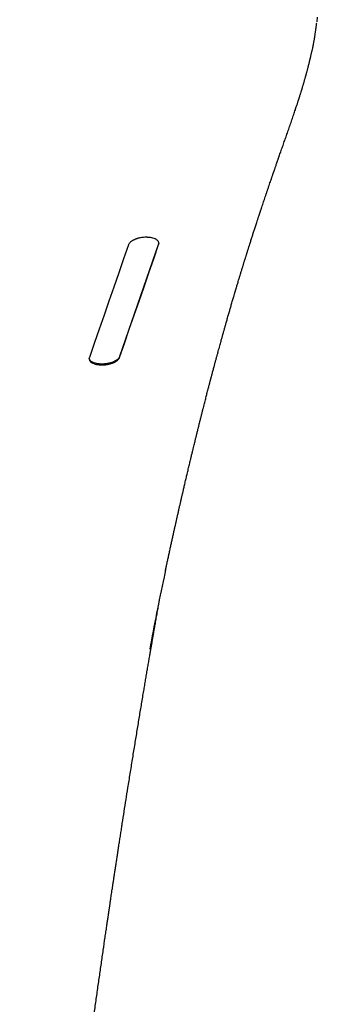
# Model space of a CAD drawing. Header units: millimetres. Extents: x 8 to 765, y 12 to 461.
# Tile 8 of 37: x 412.7 to 419.51, y 113.24 to 135.79. Entities that reach past the tile are written whole.
import ezdxf

# ---------------------------------------------------------------- set-up
doc = ezdxf.new("R2010")
doc.units = ezdxf.units.MM

msp = doc.modelspace()

# ---------------------------------------------------------------- linework, layer by layer
at = {"color": 7, "linetype": 'Continuous', "lineweight": 30}
for p, q in [((419.513, 135.848), (419.502, 135.743)), ((419.382, 135.037), (419.386, 135.059)), ((415.881, 130.659), (414.986, 128.075))]:
    msp.add_line(p, q, dxfattribs=at)
at = {"color": 7, "linetype": 'Continuous', "lineweight": 30, "flags": 128}
for points in [[(415.191, 130.637), (415.079, 130.314), (414.967, 129.991), (414.856, 129.669), (414.744, 129.346), (414.632, 129.023), (414.52, 128.701), (414.408, 128.379), (414.296, 128.056)], [(414.986, 128.056), (415.098, 128.379), (415.21, 128.702), (415.322, 129.025), (415.434, 129.348), (415.546, 129.671), (415.657, 129.994), (415.769, 130.317), (415.881, 130.64)]]:
    msp.add_lwpolyline(points, dxfattribs=at)
at = {"color": 7, "linetype": 'Continuous', "lineweight": 30}
for points, knots in [([(419.391, 135.057), (419.394, 135.07), (419.398, 135.093), (419.405, 135.125), (419.41, 135.151), (419.415, 135.173), (419.418, 135.192), (419.422, 135.21), (419.426, 135.233), (419.431, 135.26), (419.437, 135.293), (419.443, 135.325), (419.448, 135.356), (419.454, 135.389), (419.459, 135.422), (419.464, 135.454), (419.468, 135.483), (419.473, 135.515), (419.478, 135.548), (419.483, 135.584), (419.488, 135.619), (419.492, 135.653), (419.496, 135.686), (419.499, 135.709), (419.5, 135.72)], [0, 0, 0, 0, 0.056271, 0.104344, 0.14422, 0.175901, 0.202521, 0.229355, 0.256487, 0.306629, 0.35532, 0.403031, 0.449125, 0.499306, 0.550884, 0.598301, 0.641396, 0.683959, 0.738644, 0.793246, 0.84291, 0.892432, 0.944586, 1, 1, 1, 1]), ([(416.035, 123.168), (416.036, 123.171), (416.039, 123.186), (416.043, 123.206), (416.048, 123.229), (416.052, 123.246), (416.055, 123.261), (416.058, 123.276), (416.062, 123.293), (416.067, 123.315), (416.073, 123.344), (416.08, 123.378), (416.089, 123.416), (416.098, 123.46), (416.108, 123.504), (416.117, 123.548), (416.127, 123.593), (416.137, 123.639), (416.147, 123.686), (416.158, 123.733), (416.171, 123.796), (416.188, 123.873), (416.208, 123.963), (416.227, 124.049), (416.246, 124.131), (416.263, 124.208), (416.279, 124.281), (416.295, 124.353), (416.312, 124.426), (416.329, 124.502), (416.343, 124.564), (416.354, 124.614), (416.362, 124.649), (416.371, 124.684), (416.378, 124.718), (416.385, 124.749), (416.392, 124.776), (416.397, 124.799), (416.401, 124.818), (416.405, 124.833), (416.408, 124.846), (416.411, 124.859), (416.414, 124.874), (416.418, 124.892), (416.423, 124.914), (416.429, 124.938), (416.436, 124.967), (416.444, 125.002), (416.453, 125.041), (416.463, 125.085), (416.474, 125.133), (416.49, 125.201), (416.51, 125.286), (416.534, 125.39), (416.56, 125.497), (416.585, 125.605), (416.608, 125.7), (416.628, 125.783), (416.645, 125.856), (416.662, 125.925), (416.678, 125.99), (416.693, 126.052), (416.707, 126.108), (416.719, 126.156), (416.728, 126.197), (416.736, 126.23), (416.744, 126.259), (416.75, 126.286), (416.756, 126.307), (416.76, 126.323), (416.763, 126.337), (416.767, 126.353), (416.772, 126.373), (416.778, 126.399), (416.786, 126.429), (416.794, 126.463), (416.803, 126.499), (416.812, 126.536), (416.822, 126.576), (416.832, 126.615), (416.842, 126.654), (416.851, 126.691), (416.86, 126.728), (416.873, 126.776), (416.887, 126.835), (416.905, 126.903), (416.921, 126.967), (416.936, 127.027), (416.951, 127.082), (416.964, 127.134), (416.976, 127.182), (416.989, 127.232), (417.002, 127.283), (417.016, 127.336), (417.028, 127.382), (417.038, 127.421), (417.047, 127.455), (417.056, 127.487), (417.062, 127.512), (417.067, 127.531), (417.07, 127.543), (417.073, 127.553), (417.076, 127.564), (417.079, 127.577), (417.084, 127.594), (417.09, 127.618), (417.098, 127.647), (417.107, 127.681), (417.117, 127.72), (417.128, 127.762), (417.14, 127.805), (417.154, 127.858), (417.171, 127.921), (417.19, 127.993), (417.209, 128.063), (417.228, 128.131), (417.246, 128.198), (417.263, 128.261), (417.28, 128.321), (417.295, 128.376), (417.308, 128.426), (417.321, 128.47), (417.332, 128.509), (417.34, 128.539), (417.346, 128.562), (417.351, 128.579), (417.355, 128.594), (417.359, 128.608), (417.364, 128.624), (417.37, 128.646), (417.378, 128.673), (417.387, 128.706), (417.396, 128.74), (417.406, 128.776), (417.417, 128.813), (417.428, 128.852), (417.445, 128.912), (417.467, 128.99), (417.494, 129.083), (417.52, 129.172), (417.541, 129.247), (417.559, 129.309), (417.574, 129.359), (417.587, 129.405), (417.6, 129.449), (417.611, 129.486), (417.62, 129.516), (417.627, 129.541), (417.634, 129.563), (417.639, 129.582), (417.644, 129.596), (417.647, 129.608), (417.651, 129.621), (417.655, 129.636), (417.662, 129.656), (417.67, 129.683), (417.68, 129.718), (417.692, 129.757), (417.705, 129.801), (417.721, 129.855), (417.74, 129.916), (417.761, 129.986), (417.783, 130.059), (417.801, 130.119), (417.816, 130.166), (417.825, 130.197), (417.835, 130.229), (417.845, 130.262), (417.856, 130.295), (417.866, 130.329), (417.876, 130.362), (417.886, 130.392), (417.893, 130.416), (417.899, 130.435), (417.904, 130.45), (417.907, 130.461), (417.911, 130.472), (417.914, 130.483), (417.919, 130.498), (417.925, 130.516), (417.932, 130.539), (417.94, 130.565), (417.949, 130.594), (417.958, 130.623), (417.974, 130.671), (417.995, 130.737), (418.021, 130.821), (418.048, 130.905), (418.076, 130.99), (418.105, 131.081), (418.128, 131.152), (418.145, 131.203), (418.154, 131.23), (418.163, 131.256), (418.17, 131.279), (418.177, 131.299), (418.182, 131.316), (418.187, 131.33), (418.19, 131.34), (418.193, 131.348), (418.195, 131.355), (418.198, 131.363), (418.201, 131.373), (418.205, 131.386), (418.211, 131.402), (418.217, 131.421), (418.225, 131.445), (418.234, 131.472), (418.247, 131.51), (418.263, 131.559), (418.283, 131.618), (418.302, 131.675), (418.322, 131.736), (418.343, 131.799), (418.366, 131.864), (418.387, 131.929), (418.409, 131.992), (418.43, 132.052), (418.447, 132.103), (418.461, 132.144), (418.472, 132.176), (418.483, 132.208), (418.493, 132.237), (418.502, 132.263), (418.509, 132.283), (418.514, 132.297), (418.517, 132.307), (418.52, 132.315), (418.523, 132.324), (418.528, 132.338), (418.534, 132.357), (418.542, 132.38), (418.552, 132.407), (418.563, 132.439), (418.575, 132.474), (418.589, 132.514), (418.604, 132.557), (418.619, 132.601), (418.635, 132.647), (418.651, 132.693), (418.675, 132.762), (418.708, 132.855), (418.748, 132.969), (418.788, 133.083), (418.828, 133.198), (418.87, 133.316), (418.912, 133.438), (418.947, 133.54), (418.974, 133.62), (418.993, 133.675), (419.01, 133.725), (419.025, 133.771), (419.039, 133.813), (419.051, 133.849), (419.061, 133.881), (419.071, 133.909), (419.078, 133.933), (419.084, 133.951), (419.088, 133.963), (419.09, 133.97), (419.092, 133.975), (419.094, 133.981), (419.097, 133.99), (419.101, 134.003), (419.106, 134.019), (419.113, 134.041), (419.122, 134.069), (419.132, 134.102), (419.142, 134.134), (419.151, 134.162), (419.158, 134.185), (419.163, 134.203), (419.167, 134.217), (419.172, 134.234), (419.178, 134.254), (419.186, 134.281), (419.195, 134.311), (419.205, 134.344), (419.214, 134.378), (419.224, 134.413), (419.233, 134.445), (419.241, 134.474), (419.248, 134.5), (419.255, 134.524), (419.26, 134.543), (419.264, 134.559), (419.268, 134.573), (419.273, 134.59), (419.279, 134.612), (419.286, 134.638), (419.293, 134.668), (419.302, 134.7), (419.31, 134.733), (419.319, 134.768), (419.327, 134.801), (419.334, 134.829), (419.34, 134.852), (419.345, 134.871), (419.348, 134.887), (419.352, 134.9), (419.355, 134.912), (419.358, 134.926), (419.363, 134.945), (419.369, 134.971), (419.376, 135.002), (419.381, 135.025), (419.384, 135.037), (419.384, 135.037)], [0, 0, 0, 0, 0.000849, 0.003639, 0.00521, 0.00664, 0.00793, 0.009082, 0.010324, 0.012361, 0.014812, 0.017676, 0.020954, 0.024646, 0.028751, 0.032267, 0.036038, 0.040062, 0.044138, 0.048131, 0.05204, 0.060136, 0.06785, 0.075181, 0.082129, 0.088695, 0.094879, 0.100912, 0.107141, 0.11357, 0.120198, 0.123177, 0.126195, 0.129251, 0.132219, 0.134862, 0.137136, 0.139093, 0.140732, 0.142052, 0.143019, 0.144038, 0.145323, 0.146872, 0.148686, 0.150765, 0.153109, 0.156151, 0.159547, 0.163297, 0.167401, 0.171846, 0.180583, 0.189013, 0.198647, 0.207845, 0.216608, 0.223019, 0.229175, 0.235077, 0.240722, 0.245998, 0.250817, 0.255179, 0.25828, 0.261099, 0.263638, 0.265896, 0.267943, 0.26902, 0.270073, 0.27139, 0.273094, 0.275293, 0.277917, 0.280966, 0.283899, 0.28714, 0.290574, 0.29394, 0.297231, 0.300446, 0.303586, 0.30665, 0.312823, 0.318664, 0.324173, 0.329208, 0.333929, 0.338336, 0.342429, 0.346255, 0.35103, 0.355544, 0.359797, 0.362816, 0.365688, 0.368414, 0.37098, 0.372161, 0.373189, 0.374063, 0.374838, 0.375916, 0.377378, 0.379409, 0.381896, 0.384838, 0.388237, 0.391956, 0.39562, 0.399207, 0.405585, 0.411705, 0.417567, 0.423562, 0.429261, 0.434664, 0.439771, 0.444563, 0.448768, 0.452535, 0.455866, 0.45876, 0.460355, 0.461778, 0.463029, 0.46413, 0.465388, 0.467312, 0.469646, 0.472427, 0.475656, 0.478507, 0.481634, 0.485038, 0.488703, 0.496987, 0.504939, 0.512557, 0.519844, 0.524253, 0.528509, 0.532504, 0.536223, 0.539667, 0.541954, 0.544101, 0.546066, 0.547639, 0.548792, 0.549682, 0.550761, 0.55205, 0.55355, 0.556059, 0.558997, 0.562365, 0.566164, 0.57039, 0.576059, 0.582024, 0.588284, 0.594841, 0.597497, 0.6002, 0.602947, 0.605741, 0.60858, 0.611465, 0.614395, 0.617171, 0.619081, 0.620678, 0.621961, 0.622931, 0.62361, 0.624598, 0.625865, 0.62741, 0.629376, 0.631661, 0.634191, 0.636718, 0.639223, 0.64655, 0.653683, 0.660687, 0.668003, 0.675714, 0.683819, 0.686282, 0.688736, 0.690959, 0.692919, 0.694615, 0.696048, 0.697218, 0.698125, 0.698742, 0.699239, 0.699916, 0.700788, 0.701857, 0.703121, 0.704862, 0.706875, 0.70916, 0.711717, 0.716731, 0.721717, 0.726634, 0.731481, 0.73716, 0.742739, 0.74822, 0.753601, 0.758781, 0.763686, 0.766541, 0.769294, 0.771945, 0.774493, 0.776901, 0.77845, 0.779634, 0.780453, 0.78099, 0.781635, 0.782886, 0.784487, 0.786437, 0.788738, 0.791388, 0.794389, 0.797741, 0.801409, 0.805174, 0.808994, 0.81287, 0.816803, 0.826295, 0.836104, 0.845299, 0.854761, 0.864495, 0.874505, 0.884791, 0.889675, 0.894182, 0.898311, 0.902061, 0.90543, 0.908417, 0.911022, 0.913243, 0.915185, 0.916692, 0.917763, 0.918025, 0.918285, 0.918763, 0.919485, 0.920451, 0.921663, 0.923069, 0.92556, 0.928052, 0.930543, 0.932957, 0.934561, 0.93588, 0.936917, 0.937971, 0.939646, 0.941666, 0.944033, 0.946648, 0.949281, 0.951924, 0.954575, 0.956665, 0.958737, 0.96055, 0.962041, 0.96321, 0.96422, 0.965398, 0.967154, 0.969197, 0.971518, 0.973993, 0.97658, 0.97928, 0.98209, 0.984078, 0.985868, 0.987347, 0.988513, 0.989407, 0.990352, 0.991424, 0.992622, 0.994801, 0.997295, 0.99997, 1, 1, 1, 1]), ([(415.881, 130.64), (415.883, 130.646), (415.886, 130.658), (415.886, 130.676), (415.883, 130.692), (415.875, 130.71), (415.863, 130.728), (415.845, 130.745), (415.818, 130.763), (415.778, 130.782), (415.724, 130.797), (415.675, 130.805), (415.639, 130.807), (415.616, 130.808), (415.581, 130.809), (415.531, 130.806), (415.477, 130.799), (415.433, 130.79), (415.406, 130.783), (415.388, 130.777), (415.377, 130.774), (415.365, 130.77), (415.354, 130.766), (415.343, 130.762), (415.332, 130.757), (415.318, 130.75), (415.301, 130.742), (415.281, 130.731), (415.26, 130.718), (415.236, 130.7), (415.215, 130.678), (415.199, 130.656), (415.193, 130.643), (415.191, 130.637)], [0, 0, 0, 0, 0.03453, 0.068113, 0.100754, 0.132456, 0.173258, 0.212408, 0.249917, 0.311857, 0.374098, 0.436698, 0.457686, 0.478723, 0.49981, 0.554989, 0.614983, 0.646832, 0.679899, 0.691196, 0.70263, 0.714198, 0.725903, 0.737744, 0.749721, 0.765364, 0.785684, 0.810682, 0.840354, 0.8747, 0.923609, 0.965377, 1, 1, 1, 1]), ([(415.885, 130.677), (415.885, 130.677), (415.885, 130.671), (415.883, 130.665), (415.881, 130.659)], [0, 0, 0, 0, 0.016682, 1, 1, 1, 1]), ([(414.296, 128.056), (414.295, 128.051), (414.292, 128.04), (414.291, 128.023), (414.294, 128.006), (414.303, 127.984), (414.322, 127.959), (414.356, 127.934), (414.4, 127.913), (414.454, 127.898), (414.516, 127.888), (414.575, 127.885), (414.626, 127.887), (414.669, 127.891), (414.708, 127.897), (414.744, 127.904), (414.778, 127.913), (414.811, 127.923), (414.838, 127.933), (414.858, 127.942), (414.872, 127.949), (414.886, 127.956), (414.902, 127.965), (414.919, 127.977), (414.939, 127.991), (414.957, 128.009), (414.971, 128.026), (414.981, 128.042), (414.985, 128.052), (414.986, 128.056)], [0, 0, 0, 0, 0.031868, 0.063063, 0.09663, 0.129437, 0.192706, 0.252996, 0.312004, 0.373763, 0.436127, 0.49915, 0.539255, 0.576254, 0.615571, 0.646592, 0.678926, 0.712572, 0.747534, 0.767218, 0.780705, 0.797865, 0.818697, 0.843201, 0.871376, 0.91076, 0.944616, 0.974363, 1, 1, 1, 1]), ([(414.986, 128.075), (414.985, 128.072), (414.982, 128.064), (414.976, 128.053), (414.967, 128.039), (414.954, 128.025), (414.939, 128.011), (414.924, 127.999), (414.909, 127.989), (414.894, 127.98), (414.88, 127.972), (414.867, 127.965), (414.855, 127.96), (414.838, 127.952), (414.813, 127.942), (414.779, 127.932), (414.745, 127.923), (414.711, 127.916), (414.678, 127.911), (414.645, 127.907), (414.614, 127.905), (414.571, 127.904), (414.516, 127.907), (414.461, 127.916), (414.417, 127.927), (414.384, 127.939), (414.352, 127.956), (414.321, 127.978), (414.303, 128.003), (414.294, 128.023), (414.293, 128.034), (414.292, 128.038)], [0, 0, 0, 0, 0.021054, 0.045067, 0.072038, 0.101967, 0.134853, 0.160935, 0.184726, 0.206226, 0.225436, 0.242355, 0.256983, 0.26932, 0.30728, 0.343993, 0.379462, 0.41369, 0.44668, 0.478436, 0.508961, 0.53826, 0.605876, 0.673106, 0.717783, 0.762335, 0.804689, 0.869012, 0.936716, 0.971893, 1, 1, 1, 1]), ([(416.041, 123.191), (416.029, 123.136), (415.895, 122.528), (415.78, 121.923), (415.676, 121.373)], [0, 0, 0, 0, 0.0912492, 1, 1, 1, 1]), ([(412.7, 97.933), (412.702, 97.944), (412.705, 97.965), (412.71, 97.995), (412.713, 98.019), (412.716, 98.039), (412.719, 98.058), (412.721, 98.076), (412.724, 98.095), (412.727, 98.117), (412.73, 98.141), (412.733, 98.163), (412.735, 98.183), (412.738, 98.201), (412.74, 98.22), (412.742, 98.239), (412.746, 98.269), (412.75, 98.309), (412.756, 98.356), (412.76, 98.399), (412.764, 98.441), (412.769, 98.484), (412.772, 98.525), (412.776, 98.561), (412.778, 98.589), (412.78, 98.611), (412.782, 98.63), (412.783, 98.647), (412.786, 98.676), (412.789, 98.718), (412.794, 98.773), (412.799, 98.833), (412.804, 98.899), (412.81, 98.971), (412.817, 99.047), (412.823, 99.128), (412.831, 99.214), (412.838, 99.304), (412.846, 99.398), (412.855, 99.496), (412.864, 99.596), (412.874, 99.709), (412.885, 99.836), (412.898, 99.977), (412.911, 100.129), (412.926, 100.292), (412.942, 100.467), (412.959, 100.646), (412.976, 100.831), (412.994, 101.02), (413.012, 101.21), (413.03, 101.402), (413.049, 101.594), (413.068, 101.791), (413.087, 101.992), (413.107, 102.191), (413.127, 102.387), (413.146, 102.58), (413.165, 102.773), (413.185, 102.965), (413.204, 103.153), (413.224, 103.34), (413.245, 103.546), (413.269, 103.771), (413.294, 104.014), (413.32, 104.253), (413.345, 104.488), (413.37, 104.72), (413.395, 104.948), (413.42, 105.172), (413.444, 105.39), (413.468, 105.603), (413.492, 105.811), (413.51, 105.975), (413.524, 106.096), (413.533, 106.173), (413.542, 106.248), (413.55, 106.318), (413.557, 106.384), (413.565, 106.446), (413.571, 106.505), (413.578, 106.56), (413.584, 106.613), (413.589, 106.659), (413.594, 106.701), (413.598, 106.735), (413.602, 106.764), (413.604, 106.786), (413.606, 106.805), (413.608, 106.823), (413.611, 106.842), (413.614, 106.866), (413.617, 106.894), (413.621, 106.928), (413.625, 106.965), (413.63, 107.01), (413.637, 107.063), (413.644, 107.126), (413.652, 107.195), (413.661, 107.269), (413.671, 107.349), (413.681, 107.434), (413.691, 107.523), (413.702, 107.613), (413.713, 107.706), (413.725, 107.804), (413.738, 107.907), (413.751, 108.014), (413.765, 108.129), (413.78, 108.253), (413.796, 108.386), (413.813, 108.525), (413.831, 108.669), (413.85, 108.819), (413.869, 108.975), (413.89, 109.141), (413.912, 109.316), (413.935, 109.497), (413.958, 109.676), (413.981, 109.853), (414.007, 110.054), (414.036, 110.28), (414.068, 110.529), (414.1, 110.772), (414.132, 111.01), (414.163, 111.243), (414.193, 111.47), (414.223, 111.693), (414.252, 111.91), (414.281, 112.121), (414.309, 112.327), (414.337, 112.528), (414.364, 112.722), (414.389, 112.907), (414.414, 113.081), (414.437, 113.245), (414.459, 113.405), (414.481, 113.562), (414.504, 113.718), (414.533, 113.923), (414.569, 114.177), (414.613, 114.477), (414.645, 114.697), (414.665, 114.839), (414.675, 114.903), (414.684, 114.967), (414.693, 115.028), (414.702, 115.086), (414.709, 115.138), (414.716, 115.185), (414.722, 115.226), (414.727, 115.262), (414.732, 115.294), (414.736, 115.32), (414.739, 115.342), (414.742, 115.359), (414.744, 115.375), (414.747, 115.391), (414.749, 115.411), (414.753, 115.435), (414.758, 115.465), (414.763, 115.499), (414.768, 115.538), (414.775, 115.582), (414.782, 115.629), (414.79, 115.681), (414.798, 115.739), (414.808, 115.803), (414.819, 115.875), (414.83, 115.951), (414.842, 116.033), (414.856, 116.119), (414.869, 116.21), (414.884, 116.307), (414.899, 116.404), (414.914, 116.503), (414.929, 116.602), (414.945, 116.705), (414.961, 116.812), (414.978, 116.922), (414.996, 117.035), (415.013, 117.151), (415.032, 117.267), (415.058, 117.437), (415.092, 117.657), (415.135, 117.929), (415.181, 118.218), (415.23, 118.524), (415.282, 118.847), (415.333, 119.164), (415.385, 119.477), (415.435, 119.784), (415.485, 120.087), (415.526, 120.33), (415.557, 120.514), (415.578, 120.64), (415.599, 120.763), (415.619, 120.882), (415.639, 120.998), (415.658, 121.11), (415.673, 121.199), (415.685, 121.267), (415.693, 121.313), (415.701, 121.358), (415.708, 121.402), (415.716, 121.445), (415.722, 121.485), (415.729, 121.52), (415.734, 121.551), (415.738, 121.577), (415.742, 121.6), (415.746, 121.62), (415.749, 121.638), (415.752, 121.656), (415.756, 121.677), (415.76, 121.703), (415.765, 121.733), (415.771, 121.767), (415.778, 121.804), (415.785, 121.846), (415.793, 121.891), (415.802, 121.941), (415.811, 121.994), (415.821, 122.053), (415.832, 122.115), (415.844, 122.18), (415.855, 122.246), (415.867, 122.312), (415.879, 122.378), (415.89, 122.441), (415.897, 122.482), (415.901, 122.501)], [0, 0, 0, 0, 0.000733, 0.001336, 0.00186, 0.002356, 0.002812, 0.00327, 0.003816, 0.004459, 0.005191, 0.005863, 0.006413, 0.006981, 0.007538, 0.008174, 0.008882, 0.010492, 0.012113, 0.013599, 0.015016, 0.016572, 0.018263, 0.019483, 0.020513, 0.021351, 0.022019, 0.022654, 0.023281, 0.025453, 0.027644, 0.030003, 0.032718, 0.035626, 0.038727, 0.042022, 0.045509, 0.04919, 0.053062, 0.057057, 0.061143, 0.06532, 0.070927, 0.076691, 0.082612, 0.08953, 0.096651, 0.103974, 0.1115, 0.119229, 0.12716, 0.134823, 0.142666, 0.150689, 0.158892, 0.167276, 0.175053, 0.182976, 0.190886, 0.198692, 0.206394, 0.213991, 0.221484, 0.231617, 0.241552, 0.25129, 0.260831, 0.270363, 0.27969, 0.288812, 0.297728, 0.306439, 0.314945, 0.323245, 0.3265, 0.329712, 0.332771, 0.335647, 0.338342, 0.340856, 0.343187, 0.345541, 0.347676, 0.34959, 0.351284, 0.352759, 0.353819, 0.354727, 0.355482, 0.356161, 0.356948, 0.35785, 0.359061, 0.360431, 0.361946, 0.363597, 0.365944, 0.36852, 0.371326, 0.37436, 0.377624, 0.381116, 0.384838, 0.388451, 0.392257, 0.396255, 0.400446, 0.40483, 0.409406, 0.414617, 0.420058, 0.425729, 0.431628, 0.437757, 0.444115, 0.450703, 0.458175, 0.465602, 0.472927, 0.480151, 0.487274, 0.497686, 0.507874, 0.517838, 0.527577, 0.537092, 0.546383, 0.555496, 0.564383, 0.573043, 0.581476, 0.589683, 0.597662, 0.605415, 0.612322, 0.619038, 0.625566, 0.631996, 0.638377, 0.644708, 0.657221, 0.669535, 0.681652, 0.684291, 0.68692, 0.68954, 0.692117, 0.694503, 0.696679, 0.698539, 0.700214, 0.701701, 0.703003, 0.704119, 0.70497, 0.705668, 0.706253, 0.7069, 0.707631, 0.708713, 0.709938, 0.711306, 0.71293, 0.714718, 0.716669, 0.718785, 0.721064, 0.723801, 0.726742, 0.729887, 0.733237, 0.73679, 0.740548, 0.74451, 0.748676, 0.752582, 0.756652, 0.760886, 0.765284, 0.769846, 0.774487, 0.779277, 0.784087, 0.788873, 0.800174, 0.81134, 0.82237, 0.835858, 0.849137, 0.862209, 0.875074, 0.887731, 0.90018, 0.912422, 0.91774, 0.92295, 0.928015, 0.932934, 0.937709, 0.942339, 0.946823, 0.94875, 0.950649, 0.95252, 0.954363, 0.956157, 0.957804, 0.959293, 0.96052, 0.961614, 0.962575, 0.963403, 0.964099, 0.96477, 0.965663, 0.966728, 0.967966, 0.969376, 0.970958, 0.97268, 0.974568, 0.976623, 0.978844, 0.981282, 0.983893, 0.986647, 0.989408, 0.992156, 0.994893, 0.997618, 1, 1, 1, 1])]:
    msp.add_open_spline(points, degree=3, knots=knots, dxfattribs=at)

doc.saveas('drawing.dxf')
